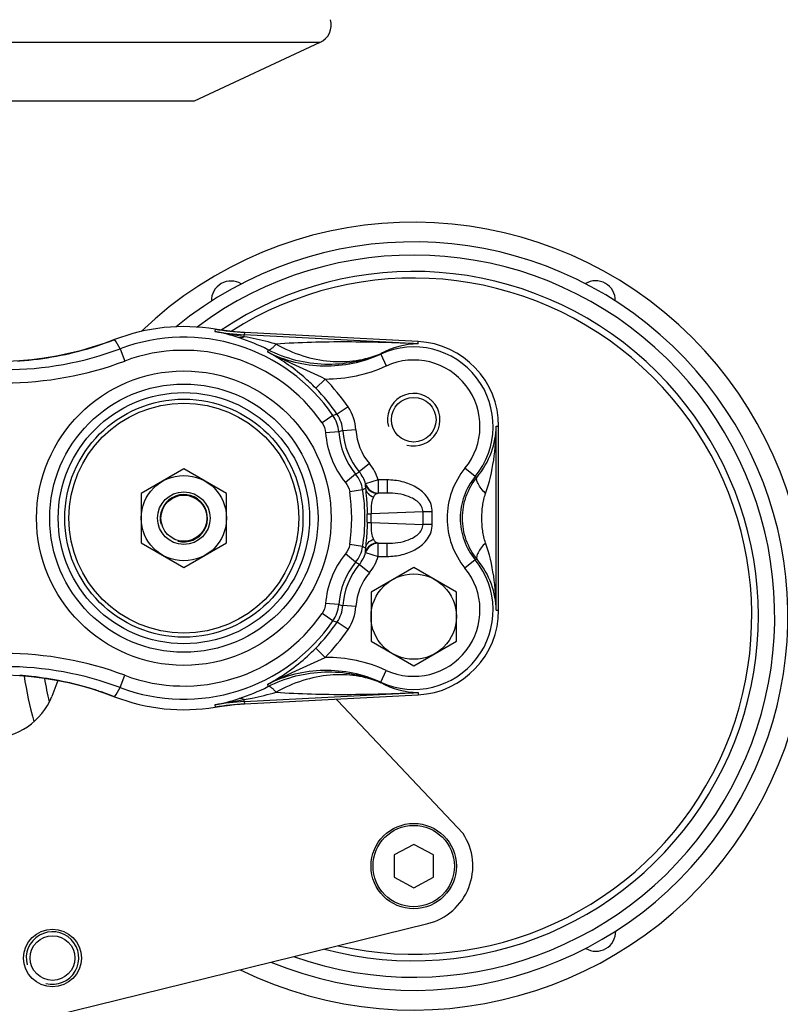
# Model space of a CAD drawing. Extents: x 0 to 2037, y -777 to 1557.
# Tile 47 of 70: x 1045 to 1103, y 579 to 654. Entities that reach past the tile are written whole.
import ezdxf

# ---------------------------------------------------------------- set-up
doc = ezdxf.new("R2010")
doc.units = 0
doc.header["$LTSCALE"] = 65.395
doc.layers.get('0').update_dxf_attribs({"linetype": 'CONTINUOUS'})
doc.layers.add('3_ALL_AXES', color=7, linetype='CONTINUOUS')

msp = doc.modelspace()

# ---------------------------------------------------------------- linework, layer by layer
at = {"color": 9, "linetype": 'CONTINUOUS'}
for p, q in [((1068.112, 652.046), (830.393, 652.046)), ((1060.14, 630.219), (1060.115, 630.045)), ((1060.14, 630.219), (1060.14, 630.219)), ((1062.364, 629.977), (1062.345, 629.802)), ((1062.364, 629.977), (1062.365, 629.977)), ((1075.591, 629.283), (1062.364, 629.977)), ((1052.481, 629.43), (1052.481, 629.43)), ((1062.338, 629.652), (1062.345, 629.802)), ((1075.582, 629.108), (1062.345, 629.802)), ((1075.582, 629.108), (1075.591, 629.284)), ((1052.908, 628.733), (1053.259, 627.797)), ((1064.143, 628.657), (1064.111, 628.489)), ((1072.736, 628.357), (1072.744, 628.328)), ((1072.744, 628.328), (1073.158, 627.419)), ((1068.507, 626.427), (1067.795, 625.726)), ((1070.254, 624.297), (1069.426, 623.737)), ((1069.106, 623.645), (1068.282, 623.078)), ((1070.849, 622.553), (1069.852, 622.491)), ((1081.541, 608.828), (1081.541, 622.828)), ((1081.541, 622.828), (1081.717, 622.828)), ((1081.716, 608.828), (1081.716, 622.828)), ((1069.54, 622.41), (1068.543, 622.337)), ((1071.874, 619.991), (1071.109, 619.348)), ((1079.927, 618.996), (1079.154, 619.63)), ((1070.827, 619.191), (1070.055, 618.557)), ((1072.547, 618.742), (1071.59, 618.456)), ((1072.547, 618.742), (1072.547, 617.742)), ((1073.218, 618.742), (1072.547, 618.742)), ((1073.218, 618.742), (1073.218, 617.742)), ((1071.364, 617.998), (1070.377, 617.841)), ((1071.59, 618.456), (1071.57, 618.436)), ((1073.218, 617.742), (1072.529, 617.718)), ((1072.547, 617.742), (1072.529, 617.718)), ((1073.218, 617.742), (1072.547, 617.742)), ((1075.96, 616.302), (1072.003, 616.164)), ((1075.96, 615.355), (1075.96, 616.302)), ((1076.667, 616.302), (1075.96, 616.302)), ((1076.667, 615.355), (1076.667, 616.302)), ((1072.003, 615.493), (1075.96, 615.355)), ((1076.667, 615.355), (1075.96, 615.355)), ((1071.364, 613.659), (1070.377, 613.816)), ((1072.529, 613.939), (1073.218, 613.914)), ((1072.529, 613.939), (1072.547, 613.914)), ((1072.547, 612.915), (1072.547, 613.914)), ((1072.547, 613.914), (1073.218, 613.914)), ((1073.218, 612.915), (1073.218, 613.914)), ((1070.827, 612.466), (1070.055, 613.1)), ((1071.57, 613.221), (1071.59, 613.201)), ((1071.59, 613.201), (1072.547, 612.915)), ((1072.547, 612.915), (1073.218, 612.915)), ((1071.874, 611.666), (1071.109, 612.309)), ((1079.927, 612.661), (1079.154, 612.027)), ((1069.54, 609.246), (1068.543, 609.319)), ((1070.849, 609.103), (1069.852, 609.166)), ((1069.106, 608.012), (1068.282, 608.579)), ((1081.541, 608.828), (1081.717, 608.828)), ((1070.254, 607.36), (1069.426, 607.92)), ((1068.507, 605.229), (1067.795, 605.931)), ((1046.135, 603.771), (1046.183, 603.766)), ((1046.181, 603.766), (1046.183, 603.766)), ((1052.908, 602.924), (1053.259, 603.86)), ((1072.744, 603.329), (1073.158, 604.238)), ((1064.111, 603.167), (1064.143, 603)), ((1072.744, 603.329), (1072.736, 603.299)), ((1050.774, 602.819), (1050.805, 602.809)), ((1050.774, 602.818), (1050.775, 602.818)), ((1052.481, 602.227), (1052.481, 602.227)), ((1062.345, 601.855), (1075.582, 602.548)), ((1062.364, 601.68), (1075.591, 602.373)), ((1075.582, 602.548), (1075.591, 602.373)), ((1060.115, 601.612), (1060.14, 601.438)), ((1060.14, 601.438), (1060.14, 601.438)), ((1062.345, 601.855), (1062.338, 602.005)), ((1062.345, 601.855), (1062.364, 601.68)), ((1062.364, 601.68), (1062.365, 601.68))]:
    msp.add_line(p, q, dxfattribs=at)
at = {"color": 7, "linetype": 'CONTINUOUS'}
for p, q in [((1068.112, 652.046), (1058.53, 647.578)), ((1058.53, 647.578), (839.975, 647.578)), ((1075.591, 629.284), (1062.365, 629.977)), ((1081.717, 608.828), (1081.717, 622.828)), ((1062.365, 601.68), (1075.591, 602.373)), ((1075.252, 590.975), (1073.752, 590.178)), ((1076.752, 590.178), (1075.252, 590.975)), ((1073.752, 590.178), (1073.752, 588.479)), ((1076.752, 588.479), (1076.752, 590.178)), ((1073.752, 588.479), (1075.252, 587.682)), ((1075.252, 587.682), (1076.752, 588.479))]:
    msp.add_line(p, q, dxfattribs=at)
at = {"color": 3, "linetype": 'CONTINUOUS'}
for p, q in [((1048.167, 603.464), (1047.69, 602.25)), ((1079.008, 591.808), (1069.443, 601.949)), ((1041.252, 576.328), (1076.328, 584.959))]:
    msp.add_line(p, q, dxfattribs=at)
at = {"color": 7, "linetype": 'CONTINUOUS'}
for points in [[(1062.365, 629.977), (1062.046, 629.996), (1061.649, 630.028), (1061.252, 630.067), (1060.856, 630.114), (1060.461, 630.169), (1060.14, 630.219)], [(1052.481, 629.43), (1051.674, 629.133), (1050.781, 628.841), (1049.878, 628.582), (1048.966, 628.358), (1048.046, 628.167), (1047.119, 628.012), (1046.187, 627.892), (1045.251, 627.806), (1044.313, 627.756), (1043.446, 627.741)], [(1043.446, 603.916), (1044.306, 603.901), (1045.245, 603.851), (1046.181, 603.766), (1047.113, 603.646), (1048.039, 603.49), (1048.96, 603.301), (1049.872, 603.076), (1050.775, 602.818), (1051.668, 602.526), (1052.481, 602.227)], [(1060.14, 601.438), (1060.455, 601.487), (1060.85, 601.542), (1061.245, 601.589), (1061.642, 601.629), (1062.039, 601.66), (1062.365, 601.68)]]:
    msp.add_lwpolyline(points, dxfattribs=at)
at = {"color": 9, "linetype": 'CONTINUOUS'}
for centre, radius in [((1057.752, 615.828), 11.214), ((1057.752, 615.828), 10.214), ((1057.752, 615.828), 9.566), ((1057.752, 615.828), 9.067), ((1075.252, 589.328), 3.1)]:
    msp.add_circle(centre, radius, dxfattribs=at)
at = {"color": 7, "linetype": 'CONTINUOUS'}
for centre, radius in [((1057.752, 615.828), 2), ((1057.752, 615.828), 1.75), ((1075.252, 589.328), 3.25), ((1047.752, 582.328), 1.7)]:
    msp.add_circle(centre, radius, dxfattribs=at)
at = {"color": 3, "linetype": 'CONTINUOUS'}
msp.add_circle((1047.752, 582.328), 2.2, dxfattribs=at)
at = {"color": 7, "linetype": 'CONTINUOUS'}
for centre, radius, start, end in [((1067.478, 653.406), 1.5, 295, 15), ((1075.239, 608.368), 28.5, 247.61299, 129.34734), ((1075.239, 608.368), 27.5, 250.56895, 126.80793), ((1075.239, 608.368), 26.25, 255.0041, 123.89652), ((1061.348, 632.391), 1.5, 58.70621, 181.37071), ((1075.239, 608.368), 25.75, 257.09463, 122.61698), ((1089.098, 632.409), 1.5, 358.70621, 121.37071), ((1057.752, 615.828), 14.587, 80.58128, 111.18388), ((1075.252, 622.828), 6.464, 0, 87), ((1075.252, 608.828), 6.464, 273, 360), ((1075.239, 608.368), 28.5, 189.54915, 193.25361), ((1057.752, 615.828), 14.587, 248.81612, 279.41872), ((1089.13, 584.345), 1.5, 238.70621, 1.37071)]:
    msp.add_arc(centre, radius, start, end, dxfattribs=at)
at = {"color": 9, "linetype": 'CONTINUOUS'}
for centre, radius, start, end in [((1057.752, 615.828), 14.587, 80.5813, 111.18381), ((953.095, 18.722), 620.62, 79.861849, 80.070231), ((1057.378, 615.646), 14.657, 71.74672, 79.23599), ((1063.393, 649.777), 20.002, 260.5672, 266.99776), ((1063.412, 649.952), 20.002, 260.58362, 266.99767), ((1043.447, 652.743), 25.003, 287.24611, 290.02214), ((1043.453, 652.729), 24.987, 290.02208, 291.18226), ((969.791, 578.287), 97.228, 31.25435, 31.73589), ((1057.752, 615.828), 13.784, 34.54649, 110.5758), ((1057.27, 615.264), 15.054, 62.83611, 71.81531), ((1075.252, 622.828), 6.464, 0, 87), ((1044.122, 652.142), 25.003, 269.99658, 290.57288), ((1043.433, 652.819), 25.08, 274.17113, 287.0263), ((1043.452, 652.727), 24.986, 287.04722, 287.24593), ((1057.752, 615.828), 12.784, 34.54649, 110.57587), ((1075.733, 622.77), 6.341, 91.36658, 118.20477), ((1075.252, 622.828), 6.045, 320.65762, 114.52213), ((1044.121, 652.142), 26.003, 269.99868, 290.57442), ((1043.448, 652.741), 25.001, 273.84299, 274.15134), ((1075.252, 622.828), 5.045, 320.65736, 114.52232), ((1068.595, 637.42), 10.993, 269.54046, 294.52324), ((1057.752, 615.828), 15.1, 34.1149, 44.58195), ((1057.752, 615.828), 14.1, 34.11507, 44.58197), ((1067.358, 622.335), 3.498, 3.57336, 34.11487), ((1080.888, 583.142), 42.182, 105.76624, 106.21946), ((1067.046, 622.228), 2.5, 4.19331, 34.5387), ((1067.359, 622.336), 2.497, 3.56501, 34.1238), ((1076.03, 597.989), 25.269, 104.15308, 104.8838), ((1075.252, 622.828), 5.411, 183.57351, 220.02932), ((1075.252, 622.828), 4.412, 183.57333, 220.02949), ((1075.252, 622.828), 6.728, 184.18552, 219.4173), ((1075.252, 622.828), 5.728, 184.18552, 219.4173), ((1058.685, 641.352), 25.269, 298.71887, 299.44959), ((1068.896, 617.604), 2.5, 9.06412, 39.40951), ((1086.317, 642.567), 24.422, 254.833, 255.19076), ((1051.849, 655.652), 42.411, 297.39747, 297.72316), ((1057.752, 615.828), 13.784, 350.94367, 9.05633), ((1072.53, 618.719), 1.001, 196.45251, 269.93825), ((1072.548, 618.743), 1.001, 196.68539, 269.93848), ((1057.752, 615.828), 12.784, 350.94367, 9.05633), ((1058.272, 615.828), 13.443, 358.66601, 1.33399), ((1057.566, 615.828), 14.441, 358.66931, 1.33069), ((1068.896, 614.053), 2.5, 320.59049, 350.93588), ((1051.848, 576.005), 42.411, 62.27679, 62.60248), ((1072.53, 612.938), 1.001, 90.06175, 163.54749), ((1072.548, 612.914), 1.001, 90.06151, 163.31461), ((1075.252, 608.828), 6.728, 140.5827, 175.81448), ((1086.324, 589.091), 24.422, 104.82512, 105.18282), ((1075.252, 608.828), 5.728, 140.5827, 175.81448), ((1075.252, 608.828), 5.411, 139.97068, 176.42649), ((1058.685, 590.305), 25.269, 60.5504, 61.28112), ((1075.252, 608.828), 6.045, 245.47787, 39.34237), ((1075.252, 608.828), 5.045, 245.47768, 39.34264), ((1075.252, 608.828), 4.412, 139.97051, 176.42667), ((1067.046, 609.429), 2.5, 325.4613, 355.80669), ((1067.359, 609.321), 2.497, 325.8762, 356.43499), ((1076.03, 633.667), 25.269, 255.11619, 255.84691), ((1067.358, 609.321), 3.498, 325.88513, 356.42664), ((1057.752, 615.828), 12.784, 249.42413, 325.45351), ((1075.252, 608.828), 6.464, 273, 360), ((1057.752, 615.828), 13.784, 249.4242, 325.45351), ((1057.752, 615.828), 14.1, 315.41803, 325.88493), ((1080.888, 648.515), 42.182, 253.78053, 254.23376), ((1057.752, 615.828), 15.1, 315.41805, 325.8851), ((1044.121, 579.515), 26.003, 69.42558, 90.00132), ((1068.595, 594.236), 10.993, 65.47675, 90.45955), ((1044.122, 579.515), 25.003, 69.42712, 90.00342), ((1043.447, 578.911), 25.005, 83.83071, 85.85631), ((1043.437, 578.862), 25.055, 72.97312, 83.70909), ((1057.229, 616.492), 15.161, 288.2165, 297.13208), ((1075.733, 608.888), 6.341, 241.79623, 268.63246), ((1043.447, 578.914), 25.002, 70.82462, 72.88483), ((1043.447, 578.913), 25.004, 70.12071, 70.82468), ((1043.452, 578.927), 24.989, 68.81777, 70.12079), ((969.791, 653.369), 97.228, 328.26412, 328.74566), ((1057.752, 615.828), 14.587, 248.81619, 279.4187), ((1057.392, 615.955), 14.6, 280.74932, 288.26796), ((953.097, 1212.924), 620.609, 279.929768, 280.138153), ((1063.393, 581.88), 20.002, 93.00224, 99.4328), ((1063.412, 581.705), 20.002, 93.00233, 99.41638)]:
    msp.add_arc(centre, radius, start, end, dxfattribs=at)
at = {"color": 2, "linetype": 'CONTINUOUS'}
for centre, radius in [((1075.252, 623.328), 2), ((1057.752, 615.828), 1.8), ((1047.752, 582.328), 2)]:
    msp.add_arc(centre, radius, 255, 195, dxfattribs=at)
at = {"color": 3, "linetype": 'CONTINUOUS'}
for centre, radius, start, end in [((1043.036, 604.078), 5, 270, 338.55588), ((1078.537, 610.526), 12.5, 222.72742, 223.32386), ((1075.252, 589.328), 4.5, 283.82317, 33.43987)]:
    msp.add_arc(centre, radius, start, end, dxfattribs=at)
at = {"color": 9, "linetype": 'CONTINUOUS'}
for points, knots in [([(1062.338, 629.652), (1062.279, 629.614), (1062.16, 629.557), (1062.026, 629.552), (1061.968, 629.565)], [0, 0, 0, 0, 0.542279, 1, 1, 1, 1]), ([(1064.768, 629.087), (1064.566, 629.143), (1063.762, 629.358), (1062.949, 629.536), (1062.338, 629.652)], [0, 0, 0, 0, 0.251827, 1, 1, 1, 1]), ([(1075.582, 629.108), (1073.781, 629.196), (1071.077, 629.271), (1067.47, 629.231), (1065.667, 629.151), (1064.768, 629.087)], [0, 0, 0, 0, 0.499822, 0.749841, 1, 1, 1, 1]), ([(1067.795, 625.726), (1067.503, 626.023), (1066.382, 627.077), (1065.102, 627.964), (1064.111, 628.489)], [0, 0, 0, 0, 0.270753, 1, 1, 1, 1]), ([(1064.111, 628.489), (1064.774, 628.156), (1066.181, 627.636), (1068.407, 627.345), (1070.643, 627.553), (1072.068, 628.02), (1072.744, 628.328)], [0, 0, 0, 0, 0.249999, 0.5, 0.750001, 1, 1, 1, 1]), ([(1068.507, 626.427), (1067.779, 626.798), (1066.291, 627.437), (1064.824, 628.123), (1064.111, 628.489)], [0, 0, 0, 0, 0.5048, 1, 1, 1, 1]), ([(1064.143, 628.657), (1064.18, 628.643), (1064.282, 628.652), (1064.431, 628.739), (1064.599, 628.887), (1064.71, 629.014), (1064.768, 629.087)], [0, 0, 0, 0, 0.150472, 0.362222, 0.647848, 1, 1, 1, 1]), ([(1072.736, 628.357), (1072.069, 628.067), (1070.668, 627.634), (1068.467, 627.462), (1066.244, 627.775), (1064.824, 628.31), (1064.143, 628.657)], [0, 0, 0, 0, 0.246136, 0.491432, 0.74131, 1, 1, 1, 1]), ([(1064.768, 629.087), (1065.416, 628.72), (1066.753, 628.139), (1068.836, 627.708), (1070.864, 627.756), (1072.143, 628.107), (1072.736, 628.357)], [0, 0, 0, 0, 0.270193, 0.524686, 0.766388, 1, 1, 1, 1]), ([(1080.075, 618.957), (1080.542, 619.521), (1081.255, 620.762), (1081.521, 622.162), (1081.541, 622.828)], [0, 0, 0, 0, 0.523791, 1, 1, 1, 1]), ([(1080.724, 617.705), (1081.014, 618.528), (1081.402, 620.231), (1081.533, 621.966), (1081.541, 622.828)], [0, 0, 0, 0, 0.502602, 1, 1, 1, 1]), ([(1079.154, 619.63), (1078.722, 619.102), (1078.032, 617.886), (1077.677, 615.828), (1078.032, 613.771), (1078.722, 612.555), (1079.154, 612.027)], [0, 0, 0, 0, 0.25, 0.5, 0.75, 1, 1, 1, 1]), ([(1076.667, 616.302), (1076.667, 616.495), (1076.601, 616.885), (1076.329, 617.407), (1075.934, 617.841), (1075.301, 618.296), (1074.384, 618.652), (1073.606, 618.742), (1073.218, 618.742)], [0, 0, 0, 0, 0.124843, 0.249793, 0.374867, 0.500037, 0.74986, 1, 1, 1, 1]), ([(1079.927, 618.996), (1079.566, 618.556), (1078.992, 617.543), (1078.695, 615.828), (1078.992, 614.114), (1079.566, 613.101), (1079.927, 612.661)], [0, 0, 0, 0, 0.25, 0.5, 0.75, 1, 1, 1, 1]), ([(1080.075, 612.7), (1079.721, 613.134), (1079.157, 614.135), (1078.866, 615.828), (1079.157, 617.522), (1079.721, 618.523), (1080.075, 618.957)], [0, 0, 0, 0, 0.249185, 0.5, 0.750814, 1, 1, 1, 1]), ([(1080.724, 617.705), (1080.604, 617.83), (1080.395, 618.068), (1080.184, 618.378), (1080.081, 618.604), (1080.032, 618.769), (1080.037, 618.899), (1080.075, 618.957)], [0, 0, 0, 0, 0.353702, 0.645131, 0.762149, 0.85898, 1, 1, 1, 1]), ([(1071.57, 618.436), (1071.563, 618.428), (1071.559, 618.395), (1071.56, 618.334), (1071.569, 618.234), (1071.575, 618.156), (1071.578, 618.11)], [0, 0, 0, 0, 0.09193, 0.278602, 0.576873, 1, 1, 1, 1]), ([(1071.578, 618.11), (1071.601, 617.851), (1071.667, 617.196), (1071.702, 616.539), (1071.711, 616.141)], [0, 0, 0, 0, 0.394996, 1, 1, 1, 1]), ([(1071.578, 618.11), (1071.606, 617.96), (1071.757, 617.664), (1072.036, 617.491), (1072.189, 617.438)], [0, 0, 0, 0, 0.486487, 1, 1, 1, 1]), ([(1072.189, 617.438), (1072.112, 617.294), (1072.01, 616.865), (1071.996, 616.433), (1072.003, 616.164)], [0, 0, 0, 0, 0.377209, 1, 1, 1, 1]), ([(1072.529, 617.718), (1072.462, 617.71), (1072.313, 617.647), (1072.228, 617.513), (1072.189, 617.438)], [0, 0, 0, 0, 0.441994, 1, 1, 1, 1]), ([(1075.96, 616.302), (1075.961, 616.444), (1075.881, 616.732), (1075.6, 617.059), (1075.25, 617.302), (1074.74, 617.537), (1074.056, 617.706), (1073.497, 617.745), (1073.218, 617.742)], [0, 0, 0, 0, 0.126547, 0.252629, 0.378034, 0.502955, 0.751647, 1, 1, 1, 1]), ([(1080.724, 613.951), (1080.619, 614.25), (1080.479, 614.874), (1080.414, 615.828), (1080.479, 616.782), (1080.619, 617.407), (1080.724, 617.705)], [0, 0, 0, 0, 0.249318, 0.5, 0.750681, 1, 1, 1, 1]), ([(1071.711, 616.141), (1071.718, 616.146), (1071.748, 616.146), (1071.803, 616.154), (1071.894, 616.158), (1071.963, 616.162), (1072.003, 616.164)], [0, 0, 0, 0, 0.083405, 0.282864, 0.591974, 1, 1, 1, 1]), ([(1071.711, 615.515), (1071.702, 615.118), (1071.667, 614.46), (1071.601, 613.806), (1071.578, 613.547)], [0, 0, 0, 0, 0.605004, 1, 1, 1, 1]), ([(1071.711, 615.515), (1071.718, 615.511), (1071.748, 615.511), (1071.803, 615.503), (1071.894, 615.499), (1071.963, 615.495), (1072.003, 615.493)], [0, 0, 0, 0, 0.083402, 0.28286, 0.591971, 1, 1, 1, 1]), ([(1072.003, 615.493), (1071.996, 615.224), (1072.01, 614.792), (1072.112, 614.362), (1072.189, 614.218)], [0, 0, 0, 0, 0.622791, 1, 1, 1, 1]), ([(1073.218, 612.915), (1073.606, 612.915), (1074.384, 613.005), (1075.301, 613.361), (1075.934, 613.816), (1076.329, 614.249), (1076.601, 614.771), (1076.667, 615.161), (1076.667, 615.355)], [0, 0, 0, 0, 0.25014, 0.499963, 0.625133, 0.750207, 0.875157, 1, 1, 1, 1]), ([(1073.218, 613.914), (1073.497, 613.912), (1074.056, 613.95), (1074.74, 614.12), (1075.25, 614.355), (1075.6, 614.598), (1075.881, 614.925), (1075.961, 615.213), (1075.96, 615.355)], [0, 0, 0, 0, 0.248353, 0.497045, 0.621966, 0.747371, 0.873453, 1, 1, 1, 1]), ([(1071.578, 613.547), (1071.606, 613.697), (1071.757, 613.993), (1072.036, 614.166), (1072.189, 614.218)], [0, 0, 0, 0, 0.486487, 1, 1, 1, 1]), ([(1072.189, 614.218), (1072.228, 614.144), (1072.313, 614.01), (1072.462, 613.947), (1072.529, 613.939)], [0, 0, 0, 0, 0.558006, 1, 1, 1, 1]), ([(1071.578, 613.547), (1071.575, 613.501), (1071.569, 613.423), (1071.56, 613.323), (1071.559, 613.262), (1071.563, 613.228), (1071.57, 613.221)], [0, 0, 0, 0, 0.423127, 0.721398, 0.90807, 1, 1, 1, 1]), ([(1080.724, 613.951), (1080.604, 613.827), (1080.395, 613.589), (1080.184, 613.279), (1080.081, 613.053), (1080.032, 612.887), (1080.037, 612.758), (1080.075, 612.7)], [0, 0, 0, 0, 0.353702, 0.645133, 0.76215, 0.858981, 1, 1, 1, 1]), ([(1081.541, 608.828), (1081.533, 609.691), (1081.402, 611.426), (1081.014, 613.129), (1080.724, 613.951)], [0, 0, 0, 0, 0.497398, 1, 1, 1, 1]), ([(1081.541, 608.828), (1081.521, 609.494), (1081.255, 610.894), (1080.542, 612.135), (1080.075, 612.7)], [0, 0, 0, 0, 0.476208, 1, 1, 1, 1]), ([(1064.111, 603.167), (1064.428, 603.336), (1065.76, 604.108), (1066.968, 605.091), (1067.795, 605.931)], [0, 0, 0, 0, 0.233531, 1, 1, 1, 1]), ([(1064.111, 603.167), (1064.824, 603.534), (1066.291, 604.219), (1067.779, 604.859), (1068.507, 605.229)], [0, 0, 0, 0, 0.4952, 1, 1, 1, 1]), ([(1072.744, 603.329), (1072.068, 603.637), (1070.643, 604.104), (1068.407, 604.312), (1066.181, 604.02), (1064.774, 603.501), (1064.111, 603.167)], [0, 0, 0, 0, 0.249999, 0.5, 0.750001, 1, 1, 1, 1]), ([(1064.143, 603), (1064.824, 603.347), (1066.244, 603.882), (1068.467, 604.195), (1070.668, 604.022), (1072.069, 603.59), (1072.736, 603.299)], [0, 0, 0, 0, 0.258693, 0.508572, 0.753867, 1, 1, 1, 1]), ([(1072.736, 603.299), (1072.143, 603.55), (1070.864, 603.901), (1068.836, 603.949), (1066.753, 603.517), (1065.416, 602.937), (1064.768, 602.57)], [0, 0, 0, 0, 0.233614, 0.475318, 0.72981, 1, 1, 1, 1]), ([(1064.768, 602.57), (1064.71, 602.643), (1064.599, 602.77), (1064.431, 602.918), (1064.282, 603.004), (1064.18, 603.014), (1064.143, 603)], [0, 0, 0, 0, 0.352167, 0.637786, 0.849515, 1, 1, 1, 1]), ([(1062.338, 602.005), (1062.54, 602.043), (1063.356, 602.206), (1064.165, 602.402), (1064.768, 602.57)], [0, 0, 0, 0, 0.247861, 1, 1, 1, 1]), ([(1064.768, 602.57), (1065.668, 602.506), (1067.47, 602.426), (1071.077, 602.386), (1073.781, 602.461), (1075.582, 602.548)], [0, 0, 0, 0, 0.250158, 0.500177, 1, 1, 1, 1]), ([(1062.338, 602.005), (1062.279, 602.042), (1062.16, 602.1), (1062.026, 602.105), (1061.968, 602.091)], [0, 0, 0, 0, 0.542279, 1, 1, 1, 1])]:
    msp.add_open_spline(points, degree=3, knots=knots, dxfattribs=at)
for points in [[(1068.282, 623.078), (1068.431, 622.862), (1068.524, 622.598), (1068.543, 622.337)], [(1072.547, 618.742), (1072.412, 619.195), (1072.178, 619.628), (1071.874, 619.991)], [(1071.59, 618.456), (1071.493, 618.779), (1071.326, 619.089), (1071.109, 619.348)], [(1070.055, 618.557), (1070.221, 618.354), (1070.336, 618.099), (1070.377, 617.841)], [(1070.377, 613.816), (1070.336, 613.558), (1070.221, 613.302), (1070.055, 613.1)], [(1071.109, 612.309), (1071.326, 612.568), (1071.493, 612.877), (1071.59, 613.201)], [(1071.874, 611.666), (1072.178, 612.028), (1072.412, 612.462), (1072.547, 612.915)], [(1068.543, 609.319), (1068.524, 609.058), (1068.431, 608.794), (1068.282, 608.579)]]:
    msp.add_open_spline(points, degree=3, dxfattribs=at)
at = {"layer": '3_ALL_AXES', "color": 7, "linetype": 'CONTINUOUS'}
for p, q in [((1057.752, 619.581), (1054.502, 617.705)), ((1061.002, 617.705), (1057.752, 619.581)), ((1054.502, 617.705), (1054.502, 613.952)), ((1061.002, 613.952), (1061.002, 617.705)), ((1054.502, 613.952), (1057.752, 612.076)), ((1057.752, 612.076), (1061.002, 613.952)), ((1075.252, 612.081), (1072.002, 610.205)), ((1078.502, 610.205), (1075.252, 612.081)), ((1072.002, 610.205), (1072.002, 606.452)), ((1078.502, 606.452), (1078.502, 610.205)), ((1072.002, 606.452), (1075.252, 604.576)), ((1075.252, 604.576), (1078.502, 606.452))]:
    msp.add_line(p, q, dxfattribs=at)
for centre, radius in [((1075.252, 623.328), 1.7), ((1057.752, 615.828), 8.75), ((1057.752, 615.828), 3.25), ((1075.252, 608.328), 3.25)]:
    msp.add_circle(centre, radius, dxfattribs=at)
for start, end in [(243.87217, 133.69644), (188.72056, 195.54248)]:
    msp.add_arc((1075.239, 608.368), 30, start, end, dxfattribs=at)

doc.saveas('drawing.dxf')
